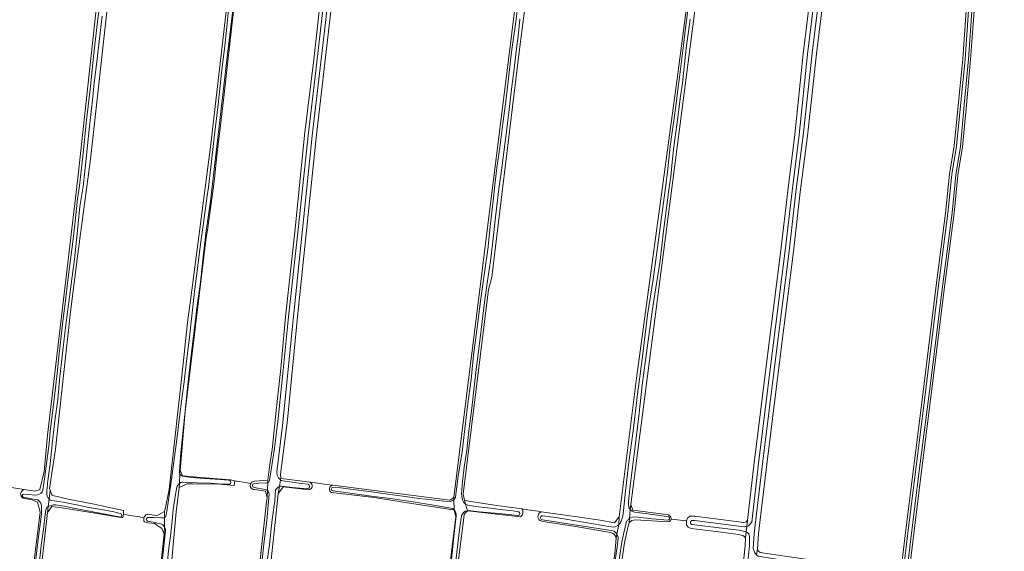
# Model space of a CAD drawing. Header units: metres. Extents: x 149984 to 156489, y 469398 to 478068.
# Tile 70 of 256: x 153156 to 153463, y 470682 to 470848. Entities that reach past the tile are written whole.
import ezdxf

# ---------------------------------------------------------------- set-up
doc = ezdxf.new("R2010")
doc.units = ezdxf.units.M
doc.header["$LTSCALE"] = 0.75
for name, color, linetype, lineweight in [('B-WE-GR-GRAS-GV', 252, 'Continuous', 13), ('B-WE-OG-TERREIN_OEVER-GV', 252, 'Continuous', 18), ('B-WE-OG-WATER-GV', 252, 'Continuous', 18), ('B-WE-OG-WATER_SLOOT-GV', 252, 'Continuous', 18)]:
    doc.layers.add(name, color=color, linetype=linetype, lineweight=lineweight)

msp = doc.modelspace()

# ---------------------------------------------------------------- linework, layer by layer
at = {"layer": 'B-WE-GR-GRAS-GV', "flags": 128}
for points in [[(153195.27, 470693.476), (153195.27, 470693.528), (153196.001, 470693.427), (153198.377, 470693.099), (153198.648, 470693.25), (153200.758, 470694.422), (153201.122, 470696.143), (153202.214, 470701.301), (153206.085, 470736.587), (153208.034, 470754.35), (153208.799, 470760.228), (153215.046, 470808.193), (153219.015, 470842.324), (153221.264, 470862.3), (153229.307, 470932.005), (153230.392, 470941.41), (153238.726, 471012.319), (153245.341, 471063.251), (153246.417, 471070.788), (153246.498, 471071.321), (153246.57, 471071.604)], [(153150.898, 470702.152), (153156.966, 470701.22), (153160.296, 470700.709), (153161.67, 470701.167), (153161.883, 470701.238), (153163.206, 470706.927), (153164.265, 470718.172), (153173.79, 470799.399), (153179.875, 470854.962), (153184.77, 470896.369), (153187.504, 470926.137), (153188.396, 470935.842), (153189.4, 470946.772), (153192.575, 470980.109), (153195.695, 471010.742), (153198.396, 471037.259)], [(153228.387, 470703.716), (153228.849, 470703.857), (153232.948, 470704.199), (153233.479, 470708.355), (153234.276, 470713.706), (153235.669, 470726.802), (153237.025, 470739.002), (153238.462, 470755.165), (153241.491, 470782.568), (153244.408, 470811.8), (153247.251, 470835.41), (153251.654, 470875.038), (153256.604, 470912.164), (153261.582, 470955.054), (153264.883, 470981.913), (153268.532, 471011.776), (153272.048, 471033.934)], [(153275.231, 471033.425), (153272.287, 471009.98), (153268.439, 470980.02), (153265.227, 470952.961), (153260.126, 470911.228), (153255.326, 470874.214), (153252.169, 470846.85), (153247.96, 470810.977), (153242.22, 470755.124), (153239.109, 470723.006), (153236.879, 470706.014), (153236.933, 470704.728), (153240.425, 470704.252), (153246.081, 470703.523), (153247.783, 470703.304), (153251.239, 470702.859), (153253.226, 470702.603), (153289.717, 470697.902), (153290.903, 470698.775), (153318.076, 470916.421), (153324.616, 470968.807), (153330.554, 471016.369)], [(153427.952, 471019.486), (153422.109, 470981.484), (153418.751, 470959.736), (153417.308, 470948.582), (153415.42, 470933.954), (153410.931, 470894.051), (153403.991, 470837.247), (153401.17, 470811.6), (153398.92, 470794.001), (153396.773, 470775.513), (153392.802, 470744.287), (153388.384, 470708.278), (153386.798, 470695.287), (153385.847, 470687.441), (153385.539, 470682.593), (153385.919, 470681.984), (153386.399, 470681.614)], [(153386.82, 471011.194), (153346.104, 470696.571), (153346.674, 470694.83), (153357.845, 470693.357), (153358.55, 470692.718), (153358.669, 470691.964), (153363.419, 470691.456), (153363.77, 470692.285), (153364.475, 470692.918), (153366.018, 470692.938), (153381.361, 470691), (153382.042, 470691.145), (153382.484, 470691.652), (153384.458, 470708.75), (153388.879, 470744.777), (153392.848, 470775.99), (153394.995, 470794.479), (153397.243, 470812.058), (153399.835, 470837.217), (153406.931, 470894.517)], [(153430.044, 470673.795), (153431.789, 470688.621), (153436.881, 470729.193), (153441.197, 470764.138), (153444.231, 470787.534), (153445.443, 470799.694), (153446.888, 470808.523), (153449.555, 470835.655), (153450.961, 470855.337), (153452.991, 470873.901), (153456.914, 470898.807), (153461.136, 470926.604), (153465.745, 470957.036)], [(153466.791, 470945.205), (153465.564, 470937.66), (153462.08, 470914.635), (153459.133, 470894.387), (153455.683, 470872.886), (153454.154, 470861.092), (153453.213, 470851.951), (153452.005, 470835.493), (153450.723, 470821.238), (153449.525, 470808.18), (153448.059, 470799.339), (153446.937, 470787.491), (153443.801, 470763.69), (153440.181, 470734.21), (153436.677, 470707.014), (153433.991, 470684.968), (153430.814, 470658.479), (153427.015, 470627.099), (153422.096, 470584.889), (153417.071, 470545.699), (153411.442, 470504.246), (153404.486, 470448.215), (153399.076, 470408.348), (153394.452, 470372.68)], [(153314.567, 470863.012), (153312.574, 470847.512), (153310.995, 470835.23), (153303.944, 470776.999), (153302.793, 470767.497), (153302.676, 470767.075), (153301.734, 470763.66), (153293.797, 470699.764), (153294.194, 470697.911), (153295.032, 470697.744), (153296.84, 470697.382), (153304.355, 470696.305), (153312.067, 470695.2), (153313.119, 470695.049), (153317.222, 470694.461), (153318.281, 470694.309), (153330.828, 470692.511), (153336.527, 470691.694), (153341.025, 470690.9), (153342.081, 470692.245), (153342.48, 470692.752), (153347.904, 470736.012), (153360.736, 470830.997), (153371.981, 470916.986)], [(153184.751, 470868.253), (153177.607, 470804.356), (153173.75, 470774.807), (153171.39, 470756.731), (153168.624, 470731.13), (153166.759, 470713.869), (153166.03, 470709.025), (153164.907, 470701.566), (153165.096, 470701.063), (153165.641, 470699.609), (153165.701, 470699.449), (153165.88, 470699.407), (153170.728, 470698.258), (153178.756, 470696.635), (153182.502, 470695.877), (153187.933, 470694.738), (153187.954, 470693.528), (153190.001, 470693.182), (153192.884, 470692.696), (153194.311, 470692.455)], [(153222.036, 470848.615), (153220.508, 470834.955), (153219.305, 470824.629), (153218.135, 470814.819), (153217.144, 470806.407), (153216.237, 470797.351), (153214.084, 470782.217), (153213.684, 470779.865), (153207.191, 470725.583), (153205.552, 470707.137), (153206.303, 470705.565), (153210.744, 470705.155), (153221.334, 470704.267), (153222.614, 470703.911), (153223.314, 470703.808), (153225.874, 470703.433), (153227.628, 470703.176)], [(153156.966, 470701.22), (153150.898, 470702.152), (153149.91, 470702.304)], [(153227.628, 470703.176), (153225.874, 470703.433), (153223.314, 470703.808), (153222.614, 470703.911), (153222.45, 470702.483), (153217.87, 470702.935), (153209.423, 470703.047), (153207.816, 470703.068), (153205.302, 470701.877), (153204.376, 470694.337), (153200.275, 470649.49), (153194.851, 470605.833), (153187.707, 470544.979), (153186.11, 470532.2), (153182.019, 470499.471), (153175.536, 470442.321), (153173.073, 470421.809), (153168.657, 470385.038)], [(153245.58, 470701.16), (153242.24, 470701.546), (153237.721, 470702.067), (153237.585, 470701.888), (153236.166, 470700.014), (153236.12, 470699.953), (153235.181, 470690.953), (153232.14, 470661.793), (153231.443, 470655.111), (153223.078, 470572.329), (153216.284, 470514.094), (153211.04, 470469.142), (153189.387, 470295), (153189.835, 470291.711), (153189.842, 470291.659), (153189.998, 470291.64), (153238.737, 470285.586)], [(153253.226, 470702.603), (153251.239, 470702.859), (153247.783, 470703.304), (153246.081, 470703.523)], [(153186.252, 470302.621), (153199.217, 470400.252), (153199.327, 470401.06), (153207.154, 470458.328), (153213.797, 470517.431), (153216.15, 470538.365), (153220.251, 470576.465), (153224.881, 470614.697), (153227.924, 470649.622), (153228.63, 470658.4), (153229.058, 470663.721), (153229.776, 470672.641), (153232.541, 470697.398), (153232.687, 470698.702), (153232.68, 470698.731), (153232.203, 470700.636), (153232.169, 470700.77), (153228.791, 470701.225)], [(153238.737, 470285.586), (153240.392, 470286.859), (153240.711, 470287.104), (153245.685, 470327.079), (153247.551, 470342.072), (153247.605, 470342.363), (153253.016, 470383.029), (153256.117, 470410.188), (153260.204, 470443.023), (153265.872, 470489.223), (153271.143, 470529.615), (153276.547, 470574.815), (153281.488, 470611.06), (153291.532, 470692.714), (153291.019, 470694.828), (153290.679, 470694.882), (153277.085, 470697.043), (153266.036, 470698.8), (153252.821, 470700.325)], [(153194.311, 470692.455), (153192.884, 470692.696), (153190.001, 470693.182), (153187.954, 470693.528), (153187.695, 470692.439), (153179.762, 470693.722), (153168.663, 470695.569), (153165.594, 470695.969), (153164.514, 470694.458), (153164.271, 470694.117), (153162.419, 470677.58), (153160.831, 470663.822), (153159.398, 470647.899), (153158.45, 470637.363), (153156.501, 470622.056), (153152.1, 470587.49), (153141.252, 470495.812), (153136.225, 470452.552), (153133.615, 470427.695), (153130.933, 470402.149), (153124.716, 470346.851)], [(153125.573, 470385.644), (153132.819, 470447.179), (153134.172, 470458.669), (153134.554, 470462.022), (153144.094, 470545.849), (153156.794, 470652.608), (153157.908, 470661.574), (153161.953, 470694.148), (153161.159, 470697.323), (153159.44, 470697.984), (153156.664, 470698.525)], [(153311.723, 470692.776), (153295.177, 470694.632), (153294.699, 470694.128), (153294.27, 470693.675), (153294.127, 470693.524), (153294.09, 470693.221), (153291.662, 470673.54), (153267.218, 470475.358), (153259.422, 470412.149), (153255.398, 470380.403)], [(153318.281, 470694.309), (153317.222, 470694.461), (153313.119, 470695.049), (153312.067, 470695.2)], [(153161.757, 470358.228), (153167.297, 470401.071), (153167.71, 470404.266), (153168.057, 470407.368), (153171.944, 470442.101), (153174.457, 470465.649), (153183.321, 470538.012), (153189.179, 470586.565), (153190.2, 470595.03), (153196.285, 470648.476), (153196.302, 470648.629), (153198.537, 470668.537), (153200.651, 470687.37), (153200.276, 470688.182), (153199.857, 470689.09), (153198.353, 470690.164), (153197.714, 470690.621), (153195.567, 470690.808), (153194.52, 470691.138), (153194.325, 470691.421)], [(153339.737, 470687.85), (153337.909, 470688.154), (153328.987, 470689.699), (153318.624, 470691.294), (153317.693, 470691.578)], [(153379.522, 470663.399), (153381.748, 470683.712), (153381.823, 470686.145), (153381.444, 470686.621), (153380.966, 470686.917), (153379.555, 470687.24), (153373.475, 470687.998), (153364.932, 470689.043), (153363.962, 470689.499), (153363.478, 470690.249), (153363.419, 470691.456), (153358.669, 470691.964), (153358.473, 470691.578), (153358.149, 470691.251), (153357.583, 470691.119), (153352.687, 470691.516), (153347.462, 470691.843), (153346.354, 470691.591), (153345.565, 470690.89), (153345.137, 470689.356), (153344.77, 470687.578), (153344.168, 470684.718), (153342.723, 470675.144)], [(153335.011, 470637.222), (153336.967, 470654.741), (153341.059, 470681.294), (153341.327, 470683.713), (153341.491, 470686.082)]]:
    msp.add_lwpolyline(points, dxfattribs=at)
at = {"layer": 'B-WE-GR-GRAS-GV'}
for points in [[(153228.791, 470701.225, -0.6221667), (153227.628, 470703.176)], [(153227.628, 470703.176, -0.1905712), (153228.387, 470703.716)], [(153246.081, 470703.523, -0.8054636), (153245.58, 470701.16)], [(153252.821, 470700.325, -0.7810783), (153253.226, 470702.603)], [(153156.664, 470698.525, -0.6969512), (153156.966, 470701.22)], [(153194.311, 470692.455, -0.2261999), (153195.27, 470693.476)], [(153312.067, 470695.2, -0.4601461), (153311.723, 470692.776)], [(153317.693, 470691.578, -0.603005), (153318.281, 470694.309)], [(153194.325, 470691.421, -0.1624722), (153194.311, 470692.455)], [(153341.491, 470686.082, 0.3640039), (153339.737, 470687.85)]]:
    msp.add_lwpolyline(points, format="xyb", dxfattribs=at)
at = {"layer": 'B-WE-OG-TERREIN_OEVER-GV', "flags": 128}
for points in [[(153246.57, 471071.604), (153246.498, 471071.321), (153246.417, 471070.788), (153245.341, 471063.251), (153238.726, 471012.319), (153230.392, 470941.41), (153229.307, 470932.005), (153221.264, 470862.3), (153219.015, 470842.324), (153215.046, 470808.193), (153208.799, 470760.228), (153208.034, 470754.35), (153206.085, 470736.587), (153202.214, 470701.301), (153201.122, 470696.143), (153200.758, 470694.422), (153200.729, 470692.487)], [(153232.948, 470704.199), (153232.909, 470703.406), (153233.279, 470703.643), (153233.458, 470704.107), (153235.041, 470714.079), (153236.105, 470723.374), (153237.748, 470738.449), (153239.324, 470755.141), (153242.219, 470780.47), (153245.479, 470811.763), (153247.938, 470831.886), (153252.873, 470875.449), (153257.569, 470911.885), (153262.542, 470954.854), (153265.875, 470981.955), (153269.431, 471011.669), (153272.797, 471033.741), (153274.563, 471047.195), (153276.962, 471065.374)], [(153335.387, 471058.434), (153333.056, 471040.326), (153330.554, 471016.369), (153324.616, 470968.807), (153318.076, 470916.421), (153290.903, 470698.775), (153290.921, 470698.173)], [(153294.57, 470696.656), (153294.194, 470697.911), (153293.797, 470699.764), (153301.734, 470763.66), (153302.676, 470767.075), (153302.793, 470767.497), (153303.944, 470776.999), (153310.995, 470835.23), (153312.574, 470847.512), (153314.567, 470863.012), (153315.4, 470869.621), (153323.355, 470932.77), (153325.15, 470947.017), (153334.85, 471025.007), (153335.605, 471031.084), (153338.115, 471051.262), (153339.131, 471057.838)], [(153345.871, 470695.054), (153346.104, 470696.571), (153386.82, 471011.194), (153386.862, 471011.516), (153391.347, 471046.17), (153391.962, 471050.918), (153390.716, 471051.206), (153390.5, 471051.256), (153389.312, 471051.531), (153388.782, 471048.352), (153385.337, 471021.552), (153384.02, 471011.31), (153381.506, 470991.731), (153374.892, 470938.153), (153371.981, 470916.986), (153360.736, 470830.997), (153347.904, 470736.012), (153342.48, 470692.752), (153342.34, 470690.303)], [(153165.096, 470701.063), (153164.907, 470701.566), (153166.03, 470709.025), (153166.759, 470713.869), (153168.624, 470731.13), (153171.39, 470756.731), (153173.75, 470774.807), (153177.607, 470804.356), (153184.751, 470868.253), (153185.179, 470872.15), (153189.381, 470910.454), (153193.615, 470957.55), (153196.191, 470981.004), (153197.451, 470992.475), (153203.14, 471047.376)], [(153382.484, 470691.652), (153382.262, 470689.803), (153382.768, 470689.911), (153383.785, 470691.077), (153385.808, 470708.589), (153390.227, 470744.609), (153394.197, 470775.826), (153396.344, 470794.315), (153398.593, 470811.902), (153401.185, 470837.064), (153408.279, 470894.353), (153413.042, 470934.21), (153414.734, 470948.906), (153416.181, 470960.1), (153419.544, 470981.878), (153425.246, 471019.869), (153428.88, 471042.568)], [(153430.037, 471042.445), (153426.609, 471019.691), (153420.767, 470981.69), (153417.406, 470959.927), (153415.961, 470948.756), (153414.071, 470934.117), (153409.581, 470894.209), (153402.641, 470837.404), (153399.821, 470811.76), (153397.571, 470794.165), (153395.425, 470775.677), (153391.454, 470744.455), (153387.035, 470708.443), (153385.449, 470695.452), (153384.493, 470687.562), (153384.22, 470682.812), (153384.731, 470681.515)], [(153198.396, 471037.259), (153195.695, 471010.742), (153192.575, 470980.109), (153189.4, 470946.772), (153188.396, 470935.842), (153187.504, 470926.137), (153184.77, 470896.369), (153179.875, 470854.962), (153173.79, 470799.399), (153164.265, 470718.172), (153163.206, 470706.927), (153161.883, 470701.238), (153161.67, 470701.167), (153160.296, 470700.709), (153156.966, 470701.22)], [(153272.048, 471033.934), (153268.532, 471011.776), (153264.883, 470981.913), (153261.582, 470955.054), (153256.604, 470912.164), (153251.654, 470875.038), (153247.251, 470835.41), (153244.408, 470811.8), (153241.491, 470782.568), (153238.462, 470755.165), (153237.025, 470739.002), (153235.669, 470726.802), (153234.276, 470713.706), (153233.479, 470708.355), (153232.948, 470704.199)], [(153205.509, 470706.232), (153205.552, 470707.137), (153207.191, 470725.583), (153213.684, 470779.865), (153214.084, 470782.217), (153216.237, 470797.351), (153217.144, 470806.407), (153218.135, 470814.819), (153219.305, 470824.629), (153220.508, 470834.955), (153222.036, 470848.615), (153223.353, 470859.213), (153224.509, 470869.36), (153225.839, 470880.92), (153226.874, 470889.965), (153228.383, 470902.105), (153229.883, 470914.714), (153231.658, 470931.026), (153232.161, 470937.197), (153236.433, 470972.302), (153240.532, 471005.46), (153242.24, 471020.799)], [(153423.903, 471020.077), (153418.201, 470982.083), (153414.836, 470960.291), (153413.385, 470949.071), (153411.693, 470934.368), (153406.931, 470894.517), (153399.835, 470837.217), (153397.243, 470812.058), (153394.995, 470794.479), (153392.848, 470775.99), (153388.879, 470744.777), (153384.458, 470708.75), (153382.484, 470691.652)], [(153385.313, 470680.888), (153385.539, 470682.593), (153385.847, 470687.441), (153386.798, 470695.287), (153388.384, 470708.278), (153392.802, 470744.287), (153396.773, 470775.513), (153398.92, 470794.001), (153401.17, 470811.6), (153403.991, 470837.247), (153410.931, 470894.051), (153415.42, 470933.954), (153417.308, 470948.582), (153418.751, 470959.736), (153422.109, 470981.484), (153427.952, 471019.486)], [(153465.745, 470957.036), (153461.136, 470926.604), (153456.914, 470898.807), (153452.991, 470873.901), (153450.961, 470855.337), (153449.555, 470835.655), (153446.888, 470808.523), (153445.443, 470799.694), (153444.231, 470787.534), (153441.197, 470764.138), (153436.881, 470729.193), (153431.789, 470688.621), (153430.044, 470673.795), (153427.975, 470656.215), (153420.848, 470598.736), (153413.854, 470542.976), (153410.682, 470518.533), (153407.511, 470494.664), (153403.859, 470466.542), (153399.346, 470431.162), (153394.108, 470392.517)], [(153394.833, 470392.418), (153400.071, 470431.067), (153404.584, 470466.449), (153408.236, 470494.569), (153411.408, 470518.438), (153414.58, 470542.883), (153421.574, 470598.646), (153428.701, 470656.127), (153432.515, 470688.532), (153437.607, 470729.103), (153441.923, 470764.046), (153444.958, 470787.451), (153446.169, 470799.598), (153447.614, 470808.428), (153450.284, 470835.593), (153451.69, 470855.272), (153453.716, 470873.805), (153457.637, 470898.695), (153461.859, 470926.494), (153466.469, 470956.93)], [(153394.452, 470372.68), (153399.076, 470408.348), (153404.486, 470448.215), (153411.442, 470504.246), (153417.071, 470545.699), (153422.096, 470584.889), (153427.015, 470627.099), (153430.814, 470658.479), (153433.991, 470684.968), (153436.677, 470707.014), (153440.181, 470734.21), (153443.801, 470763.69), (153446.937, 470787.491), (153448.059, 470799.339), (153449.525, 470808.18), (153450.723, 470821.238), (153452.005, 470835.493), (153453.213, 470851.951), (153454.154, 470861.092), (153455.683, 470872.886), (153459.133, 470894.387), (153462.08, 470914.635), (153465.564, 470937.66), (153466.791, 470945.205)], [(153464.932, 470938.656), (153461.394, 470914.736), (153458.448, 470894.492), (153454.997, 470872.986), (153453.465, 470861.172), (153452.522, 470852.012), (153451.314, 470835.549), (153450.032, 470821.3), (153448.837, 470808.268), (153447.37, 470799.429), (153446.247, 470787.569), (153443.113, 470763.777), (153439.493, 470734.297), (153435.989, 470707.1), (153433.302, 470685.052), (153430.125, 470658.562), (153426.326, 470627.181), (153421.408, 470584.974), (153416.384, 470545.79), (153410.754, 470504.335), (153403.798, 470448.304), (153398.389, 470408.44), (153393.764, 470372.77)], [(153225.296, 470878.144), (153220.377, 470837.083), (153215.022, 470791.206), (153213.707, 470781.946), (153212.851, 470774.771), (153211.943, 470766.009), (153210.869, 470758.627), (153209.995, 470750.794), (153208.939, 470742.272), (153208.05, 470734.821), (153207.405, 470727.763), (153206.622, 470720.748), (153205.825, 470712.837), (153205.423, 470706.989)], [(153254.035, 470874.659), (153250.858, 470847.001), (153246.79, 470811.661), (153240.907, 470755.258), (153237.497, 470721.185), (153235.694, 470706.813), (153235.804, 470705.759), (153236.275, 470704.861), (153236.863, 470704.298), (153236.933, 470704.728), (153236.879, 470706.014), (153239.109, 470723.006), (153242.22, 470755.124), (153247.96, 470810.977), (153252.169, 470846.85), (153255.326, 470874.214)], [(153162.547, 470700.385), (153162.632, 470700.613), (153162.898, 470701.749), (153163.273, 470704.612), (153164.055, 470710.096), (153164.759, 470715.657), (153165.11, 470719.447), (153165.648, 470724.317), (153166.373, 470730.256), (153167.217, 470737.553), (153167.778, 470742.619), (153168.298, 470747.207), (153169.063, 470753.738), (153169.838, 470760.152), (153170.451, 470765.651), (153171.272, 470772.155), (153171.999, 470777.74), (153172.734, 470784.001), (153173.627, 470791.93), (153174.226, 470796.025), (153175.221, 470805.259), (153176.437, 470816.497), (153177.61, 470827.015), (153178.524, 470835.408), (153179.771, 470846.407), (153181.041, 470857.022)], [(153291.151, 470698.374), (153291.436, 470698.857), (153291.617, 470700.52), (153292.299, 470705.393), (153293.511, 470713.028), (153294.381, 470720.196), (153295.197, 470727.31), (153296.3, 470735.582), (153297.085, 470743.173), (153298.068, 470750.948), (153299.274, 470760.052), (153300.377, 470768.242), (153301.496, 470776.115), (153302.273, 470783.365), (153303.216, 470791.389), (153303.59, 470795.291), (153304.312, 470801.755), (153305.22, 470807.988), (153306.172, 470815.519), (153307.181, 470823.128), (153308.086, 470830.507), (153309.026, 470838.584), (153310.192, 470847.218), (153311.309, 470855.942)], [(153201.171, 470692.91), (153201.444, 470694.528), (153202.213, 470699.365), (153202.942, 470704.463), (153204.514, 470716.831), (153205.274, 470722.97), (153206.021, 470728.871), (153206.796, 470734.903), (153207.607, 470741.333), (153208.379, 470747.902), (153209.278, 470755.434), (153210.106, 470763.056), (153210.992, 470770.238), (153211.909, 470777.808), (153212.822, 470784.387), (153214.015, 470792.949), (153214.401, 470795.624), (153215.155, 470801.894), (153216.208, 470811.106), (153217.413, 470821.385), (153218.524, 470831.326), (153219.636, 470840.578), (153220.798, 470852.01)], [(153343.039, 470691.331), (153343.45, 470692.516), (153343.675, 470693.639), (153344.405, 470700.692), (153345.376, 470708.946), (153346.85, 470719.554), (153348.149, 470730.968), (153349.694, 470742.803), (153351.317, 470755.718), (153353.082, 470766.785), (153354.628, 470778.353), (153356.687, 470793.982), (153357.189, 470797.779), (153357.53, 470800.392), (153357.941, 470804.319), (153358.379, 470808.319), (153358.965, 470812.747), (153359.587, 470817.126), (153360.302, 470822.396), (153360.781, 470826.054), (153361.3, 470829.982), (153361.951, 470835.73), (153362.567, 470840.766), (153363.121, 470845.203), (153363.894, 470850.761)], [(153181.266, 470848.918), (153180.628, 470843.751), (153180.012, 470838.391), (153179.526, 470833.846), (153178.798, 470828.188), (153178.246, 470822.734), (153177.352, 470814.626), (153176.619, 470807.536), (153176.309, 470804.59), (153175.912, 470800.608), (153175.322, 470795.847), (153174.373, 470789.529), (153173.818, 470784.181), (153173.263, 470779.021), (153172.665, 470773.093), (153171.909, 470767.684), (153171.116, 470761.402), (153170.304, 470755.019), (153169.549, 470749.171), (153168.767, 470742.813), (153168.086, 470736.506), (153167.449, 470729.311), (153166.562, 470722.686), (153165.815, 470716.373), (153165.052, 470709.223), (153164.213, 470703.198), (153164.089, 470701.522), (153164.026, 470701.108), (153163.998, 470700.334), (153164.054, 470699.748), (153164.163, 470699.227), (153164.385, 470698.77), (153164.636, 470698.391), (153164.761, 470698.245), (153165.096, 470701.063)], [(153311.519, 470848.05), (153311.054, 470843.659), (153310.304, 470838.059), (153309.707, 470832.519), (153308.918, 470826.204), (153308.201, 470819.848), (153307.456, 470813.834), (153306.543, 470806.542), (153305.721, 470800.758), (153304.953, 470795.068), (153303.867, 470786.26), (153303.1, 470778.625), (153302.312, 470772.602), (153301.391, 470766.381), (153300.543, 470760.436), (153299.724, 470753.725), (153299.022, 470747.638), (153297.995, 470739.486), (153297.225, 470733.275), (153296.525, 470726.685), (153295.635, 470719.6), (153294.916, 470713.487), (153294.172, 470708.234), (153293.613, 470703.636), (153293.326, 470699.873), (153293.385, 470699.116), (153293.596, 470698.15)], [(153364.605, 470848.053), (153363.925, 470843.481), (153363.469, 470839.792), (153363.008, 470836.085), (153362.574, 470832.103), (153362.15, 470828.085), (153361.452, 470823.31), (153360.814, 470818.211), (153360.219, 470813.535), (153359.523, 470808.152), (153359.005, 470803.418), (153358.523, 470798.959), (153357.973, 470794.724), (153356.322, 470781.855), (153355.207, 470772.668), (153352.921, 470758.256), (153351.143, 470745.44), (153349.628, 470733.859), (153348.553, 470724.126), (153347.122, 470712.283), (153345.984, 470703.201), (153345.337, 470697.53), (153345.321, 470696.987), (153345.373, 470696.386)], [(153205.36, 470703.095), (153205.302, 470701.877), (153207.816, 470703.068), (153209.423, 470703.047), (153217.87, 470702.935), (153222.45, 470702.483), (153222.614, 470703.911), (153221.334, 470704.267), (153210.744, 470705.155), (153206.303, 470705.565), (153205.552, 470707.137), (153205.509, 470706.232)], [(153206.343, 470705.389), (153209.031, 470705.054), (153213.324, 470704.67), (153218.063, 470704.401), (153220.639, 470704.164), (153221.069, 470704.123)], [(153160.394, 470323.379), (153159.938, 470316.309), (153159.674, 470309.101), (153159.382, 470305.267), (153159.304, 470301.314), (153159.136, 470297.618), (153159.148, 470296.69), (153160.058, 470296.668), (153160.323, 470306.722), (153163.101, 470338.075), (153168.657, 470385.038), (153173.073, 470421.809), (153175.536, 470442.321), (153182.019, 470499.471), (153186.11, 470532.2), (153187.707, 470544.979), (153194.851, 470605.833), (153200.275, 470649.49), (153204.376, 470694.337), (153205.302, 470701.877), (153205.36, 470703.095)], [(153191.478, 470323.631), (153190.547, 470315.348), (153189.546, 470305.685), (153188.5, 470298.733), (153188.117, 470295.174), (153188.108, 470293.436), (153188.234, 470292.564), (153188.502, 470291.882), (153189.842, 470291.659), (153189.835, 470291.711), (153189.387, 470295), (153211.04, 470469.142), (153216.284, 470514.094), (153223.078, 470572.329), (153231.443, 470655.111), (153232.14, 470661.793), (153235.181, 470690.953), (153236.12, 470699.953), (153236.166, 470700.014), (153236.515, 470702.161)], [(153204.575, 470701.946), (153204.16, 470699.7), (153203.417, 470694.976), (153203.107, 470691.475), (153202.717, 470687.659), (153201.935, 470682.2), (153201.46, 470676.398)], [(153220.933, 470702.918), (153218.74, 470702.912), (153215.171, 470703.205), (153210.763, 470703.368), (153206.347, 470703.575)], [(153232.909, 470703.406), (153232.948, 470704.199), (153228.849, 470703.857), (153228.387, 470703.716)], [(153228.646, 470703.114), (153230.033, 470703.204), (153232.659, 470703.362)], [(153232.127, 470701.252), (153228.647, 470701.903)], [(153236.515, 470702.161), (153236.166, 470700.014), (153237.585, 470701.888), (153237.721, 470702.067), (153242.24, 470701.546), (153245.58, 470701.16)], [(153246.081, 470703.523), (153240.425, 470704.252), (153236.933, 470704.728), (153236.863, 470704.298)], [(153245.152, 470701.513), (153240.67, 470701.873), (153237.191, 470702.309)], [(153237.618, 470703.962), (153243.475, 470703.144), (153245.394, 470702.893)], [(153253.207, 470701.881), (153255.541, 470701.761), (153259.533, 470701.226), (153265.261, 470700.573), (153270.329, 470699.781), (153274.973, 470699.206), (153280.148, 470698.501), (153285.998, 470697.786), (153289.533, 470697.394)], [(153290.921, 470698.173), (153290.903, 470698.775), (153289.717, 470697.902), (153253.226, 470702.603)], [(153160.451, 470698.185), (153158.238, 470698.598), (153156.667, 470698.889)], [(153156.819, 470699.795), (153158.193, 470699.685), (153160.573, 470699.484)], [(153186.919, 470692.67), (153186.582, 470692.725), (153179.992, 470693.936), (153173.991, 470695.151), (153169.454, 470696.017), (153167.351, 470696.387), (153166.808, 470696.431), (153166.157, 470696.426), (153165.829, 470696.393), (153165.171, 470696.202), (153164.598, 470696.012), (153164.49, 470695.958), (153164.271, 470694.117), (153164.514, 470694.458), (153165.594, 470695.969), (153168.663, 470695.569), (153179.762, 470693.722), (153187.695, 470692.439), (153187.954, 470693.528), (153187.933, 470694.738), (153182.502, 470695.877), (153178.756, 470696.635), (153170.728, 470698.258), (153165.88, 470699.407), (153165.701, 470699.449), (153165.641, 470699.609), (153165.096, 470701.063), (153164.761, 470698.245), (153164.886, 470698.101), (153165.117, 470697.928), (153165.516, 470697.83), (153166.273, 470697.717), (153169.097, 470697.263), (153173.246, 470696.46), (153177.265, 470695.592), (153181.548, 470694.939), (153184.907, 470694.24), (153186.914, 470693.783)], [(153232.788, 470700.94), (153232.68, 470698.731), (153232.687, 470698.702), (153232.541, 470697.398), (153229.776, 470672.641), (153229.058, 470663.721), (153228.63, 470658.4), (153227.924, 470649.622), (153224.881, 470614.697), (153220.251, 470576.465), (153216.15, 470538.365), (153213.797, 470517.431), (153207.154, 470458.328), (153199.327, 470401.06), (153199.217, 470400.252), (153186.252, 470302.621), (153185.81, 470297.46), (153185.458, 470293.36), (153185.271, 470293.338), (153182.019, 470292.964), (153185.9, 470292.317)], [(153228.791, 470701.225), (153232.169, 470700.77), (153232.203, 470700.636), (153232.68, 470698.731), (153232.788, 470700.94)], [(153231.104, 470678.522), (153231.816, 470685.128), (153232.603, 470691.473), (153233.186, 470697.556), (153233.352, 470699.949)], [(153235.366, 470701.037), (153235.069, 470697.756), (153234.257, 470691.859), (153233.402, 470684.096), (153232.334, 470675.937)], [(153252.821, 470700.325), (153266.036, 470698.8), (153277.085, 470697.043), (153290.679, 470694.882), (153291.019, 470694.828), (153291.017, 470694.895)], [(153290.622, 470695.29), (153288.798, 470695.612), (153284.532, 470696.394), (153278.287, 470697.394), (153271.93, 470698.321), (153265.993, 470699.085), (153260.643, 470699.754), (153256.388, 470700.424), (153253.168, 470700.827)], [(153156.664, 470698.525), (153159.44, 470697.984), (153161.159, 470697.323), (153161.953, 470694.148), (153157.908, 470661.574), (153156.794, 470652.608), (153144.094, 470545.849), (153134.554, 470462.022), (153134.172, 470458.669), (153132.819, 470447.179), (153125.573, 470385.644), (153121.189, 470342.76), (153117.106, 470302.829), (153116.858, 470302.656), (153115.783, 470301.903), (153117.699, 470301.675)], [(153160.148, 470675.988), (153160.885, 470682.211), (153161.58, 470687.294), (153162.191, 470691.873), (153162.391, 470693.672), (153162.408, 470695.497), (153162.401, 470696.216)], [(153162.419, 470677.58), (153164.271, 470694.117), (153164.49, 470695.958), (153164.156, 470695.794), (153164.058, 470695.701), (153163.941, 470695.56), (153163.891, 470695.467), (153163.839, 470695.259), (153163.768, 470694.864), (153163.525, 470693.465), (153163.001, 470688.931), (153162.307, 470683.79), (153161.703, 470678.869)], [(153294.194, 470697.911), (153294.57, 470696.656), (153295.239, 470696.339), (153297.79, 470695.956), (153302.319, 470695.449), (153306.29, 470694.892), (153309.455, 470694.581), (153310.975, 470694.321)], [(153312.067, 470695.2), (153304.355, 470696.305), (153296.84, 470697.382), (153295.032, 470697.744), (153294.194, 470697.911)], [(153357.613, 470691.727), (153352.743, 470692.122), (153347.305, 470692.68), (153346.619, 470692.582), (153346.115, 470692.41), (153345.694, 470692.189), (153345.565, 470690.89), (153346.354, 470691.591), (153347.462, 470691.843), (153352.687, 470691.516), (153357.583, 470691.119), (153358.149, 470691.251), (153358.473, 470691.578), (153358.669, 470691.964), (153358.55, 470692.718), (153357.845, 470693.357), (153346.674, 470694.83), (153346.104, 470696.571)], [(153346.104, 470696.571), (153345.871, 470695.054)], [(153200.729, 470692.487), (153200.758, 470694.422), (153198.648, 470693.25), (153198.377, 470693.099), (153196.001, 470693.427), (153195.27, 470693.528), (153195.27, 470693.476)], [(153243.424, 470284.901), (153244.782, 470284.702), (153244.419, 470285.556), (153243.929, 470286.706), (153243.615, 470287.444), (153255.398, 470380.403), (153259.422, 470412.149), (153267.218, 470475.358), (153291.662, 470673.54), (153294.09, 470693.221), (153294.127, 470693.524), (153294.27, 470693.675), (153294.699, 470694.128), (153295.177, 470694.632), (153295.172, 470694.649)], [(153291.017, 470694.895), (153291.019, 470694.828), (153291.532, 470692.714), (153281.488, 470611.06), (153276.547, 470574.815), (153271.143, 470529.615), (153265.872, 470489.223), (153260.204, 470443.023), (153256.117, 470410.188), (153253.016, 470383.029), (153247.605, 470342.363)], [(153249.821, 470354.22), (153261.21, 470446.391), (153271.536, 470528.844), (153274.804, 470556.719), (153279.022, 470591.011), (153280.263, 470598.965), (153281.233, 470606.629), (153281.702, 470610.261), (153282.332, 470615.688), (153282.903, 470621.343), (153283.622, 470627.523), (153284.531, 470634.458), (153285.479, 470641.607), (153286.29, 470648.755), (153286.971, 470654.848), (153287.437, 470658.009), (153288.224, 470664.058), (153288.985, 470669.67), (153289.738, 470675.798), (153290.484, 470682.391), (153291.033, 470687.497), (153291.688, 470692.919)], [(153293.268, 470693.161), (153293.151, 470692.309), (153292.696, 470688.683), (153292.051, 470683.358), (153291.452, 470678.101)], [(153310.817, 470693.172), (153304.903, 470693.759), (153298.843, 470694.28), (153295.346, 470694.667), (153295.172, 470694.649), (153295.177, 470694.632), (153311.723, 470692.776)], [(153342.34, 470690.303), (153342.48, 470692.752), (153342.081, 470692.245), (153341.025, 470690.9), (153336.527, 470691.694), (153330.828, 470692.511), (153318.281, 470694.309)], [(153318.677, 470693.064), (153322.683, 470692.505), (153331.963, 470690.973), (153339.112, 470689.723), (153340.81, 470689.515)], [(153347.277, 470694.207), (153351.375, 470693.626), (153357.959, 470692.738)], [(153194.325, 470691.421), (153194.52, 470691.138), (153195.567, 470690.808), (153197.714, 470690.621), (153198.353, 470690.164), (153199.857, 470689.09), (153200.276, 470688.182), (153200.651, 470687.37), (153200.686, 470689.652)], [(153199.471, 470690.516), (153197.131, 470691.055), (153195.464, 470691.342)], [(153195.572, 470692.55), (153197.394, 470692.487), (153199.558, 470692.413)], [(153200.686, 470689.652), (153200.651, 470687.37)], [(153317.693, 470691.578), (153318.624, 470691.294), (153328.987, 470689.699), (153337.909, 470688.154), (153339.737, 470687.85)], [(153341.491, 470686.082), (153341.748, 470687.361), (153341.526, 470687.672), (153341.258, 470687.953), (153340.951, 470688.195), (153340.615, 470688.391), (153318.567, 470691.791), (153318.326, 470691.886)], [(153344.777, 470691.337), (153344.305, 470689.552), (153343.934, 470687.752), (153343.327, 470684.87), (153341.878, 470675.27)], [(153342.723, 470675.144), (153344.168, 470684.718), (153344.77, 470687.578), (153345.137, 470689.356), (153345.565, 470690.89), (153345.694, 470692.189), (153345.4, 470691.983)], [(153200.651, 470687.37), (153198.537, 470668.537), (153196.302, 470648.629), (153196.285, 470648.476), (153190.2, 470595.03), (153189.179, 470586.565), (153183.321, 470538.012), (153174.457, 470465.649), (153171.944, 470442.101), (153168.057, 470407.368), (153167.71, 470404.266), (153167.297, 470401.071), (153161.757, 470358.228)], [(153200.087, 470679.657), (153200.759, 470685.478), (153201.015, 470688.41)], [(153340.045, 470671.418), (153341.818, 470683.368), (153342.13, 470686.033), (153342.111, 470686.318), (153341.986, 470686.858), (153341.748, 470687.361), (153341.491, 470686.082)], [(153345.417, 470391.958), (153349.2, 470418.91), (153354.262, 470457.057), (153359.273, 470494.429), (153363.422, 470526.7), (153372.945, 470598.411), (153377.955, 470640.117), (153380.872, 470663.24), (153383.107, 470683.637), (153383.113, 470686.533), (153382.877, 470687.378), (153382.048, 470688.016), (153381.823, 470686.145), (153381.748, 470683.712), (153379.522, 470663.399), (153376.607, 470640.283), (153371.597, 470598.581), (153362.075, 470526.876), (153357.926, 470494.606), (153352.916, 470457.236), (153347.854, 470419.094), (153344.07, 470392.14)], [(153341.491, 470686.082), (153341.327, 470683.713), (153341.059, 470681.294), (153336.967, 470654.741), (153335.011, 470637.222), (153329.42, 470594.746), (153323.223, 470547.661), (153318.392, 470510.957), (153306.173, 470413.934), (153303.018, 470393.21), (153300.735, 470375.208), (153298.765, 470358.155), (153296.371, 470339.014), (153294.197, 470322.516), (153292.669, 470307.192), (153289.403, 470281.378), (153288.637, 470280.885), (153286.953, 470279.803), (153289.391, 470279.754)], [(153384.998, 470678.507), (153384.777, 470676.837), (153385.275, 470677.244), (153385.947, 470677.373), (153387.162, 470677.366), (153407.679, 470674.582), (153422.245, 470672.568), (153423.496, 470672.67), (153424.293, 470673.421), (153424.637, 470674.336), (153424.543, 470675.313), (153423.848, 470676.025), (153422.743, 470676.498), (153407.218, 470678.606), (153394.849, 470680.356), (153386.399, 470681.614), (153385.919, 470681.984), (153385.539, 470682.593), (153385.313, 470680.888), (153385.745, 470680.424), (153394.65, 470679.012), (153407.032, 470677.26), (153422.594, 470675.147)]]:
    msp.add_lwpolyline(points, dxfattribs=at)
at = {"layer": 'B-WE-OG-TERREIN_OEVER-GV'}
for points in [[(153205.423, 470706.989, 0.1297357), (153205.509, 470706.232)], [(153205.509, 470706.232, 0.2080911), (153206.343, 470705.389)], [(153205.36, 470703.095, 0.1468974), (153204.575, 470701.946)], [(153206.347, 470703.575, 0.1152826), (153205.36, 470703.095)], [(153221.069, 470704.123, -0.6457539), (153220.933, 470702.918)], [(153227.628, 470703.176, 0.6221667), (153228.791, 470701.225)], [(153228.387, 470703.716, 0.1905712), (153227.628, 470703.176)], [(153228.647, 470701.903, -0.7869617), (153228.646, 470703.114)], [(153232.659, 470703.362, 0.0634434), (153232.909, 470703.406)], [(153236.515, 470702.161, 0.1993265), (153235.366, 470701.037)], [(153237.191, 470702.309, 0.0827598), (153236.515, 470702.161)], [(153236.863, 470704.298, 0.0830562), (153237.618, 470703.962)], [(153245.394, 470702.893, -0.9929706), (153245.152, 470701.513)], [(153245.58, 470701.16, 0.8054636), (153246.081, 470703.523)], [(153253.226, 470702.603, 0.7810783), (153252.821, 470700.325)], [(153253.168, 470700.827, -0.9782448), (153253.207, 470701.881)], [(153156.966, 470701.22, 0.6969512), (153156.664, 470698.525)], [(153156.667, 470698.889, -0.8815463), (153156.819, 470699.795)], [(153160.573, 470699.484, 0.1732698), (153162.547, 470700.385)], [(153232.788, 470700.94, 0.1182525), (153232.127, 470701.252)], [(153233.352, 470699.949, 0.1903674), (153232.788, 470700.94)], [(153162.401, 470696.216, 0.3707532), (153160.451, 470698.185)], [(153289.533, 470697.394, 0.0859739), (153290.921, 470698.173)], [(153290.921, 470698.173, 0.0153935), (153291.151, 470698.374)], [(153293.596, 470698.15, 0.1984399), (153294.57, 470696.656)], [(153345.373, 470696.386, 0.1558832), (153345.871, 470695.054)], [(153186.914, 470693.783, -0.8831885), (153186.919, 470692.67)], [(153195.27, 470693.476, 0.2261999), (153194.311, 470692.455)], [(153200.729, 470692.487, 0.2183298), (153201.171, 470692.91)], [(153291.017, 470694.895, 0.0481025), (153290.622, 470695.29)], [(153291.688, 470692.919, 0.1829102), (153291.017, 470694.895)], [(153295.172, 470694.649, 0.2660404), (153293.268, 470693.161)], [(153310.975, 470694.321, -0.9997427), (153310.817, 470693.172)], [(153311.723, 470692.776, 0.4601461), (153312.067, 470695.2)], [(153318.281, 470694.309, 0.603005), (153317.693, 470691.578)], [(153318.326, 470691.886, -0.9258961), (153318.677, 470693.064)], [(153345.871, 470695.054, 0.1817014), (153347.277, 470694.207)], [(153357.959, 470692.738, -0.7182637), (153357.613, 470691.727)], [(153194.311, 470692.455, 0.1624722), (153194.325, 470691.421)], [(153195.464, 470691.342, -0.749641), (153195.572, 470692.55)], [(153200.686, 470689.652, 0.1890845), (153199.471, 470690.516)], [(153199.558, 470692.413, 0.0502665), (153200.555, 470692.449)], [(153200.555, 470692.449, 0.0596528), (153200.729, 470692.487)], [(153201.015, 470688.41, 0.1611902), (153200.686, 470689.652)], [(153340.81, 470689.515, 0.146073), (153342.34, 470690.303)], [(153342.34, 470690.303, 0.1042235), (153343.039, 470691.331)], [(153345.4, 470691.983, 0.0686962), (153344.777, 470691.337)], [(153339.737, 470687.85, -0.3640039), (153341.491, 470686.082)]]:
    msp.add_lwpolyline(points, format="xyb", dxfattribs=at)
at = {"layer": 'B-WE-OG-TERREIN_OEVER-GV', "flags": 128}
msp.add_lwpolyline([(153382.048, 470688.016), (153379.811, 470688.577), (153373.634, 470689.347), (153365.143, 470690.29), (153364.71, 470690.605), (153364.73, 470691.135), (153365.103, 470691.568), (153365.941, 470691.578), (153381.419, 470689.623), (153382.262, 470689.803), (153382.484, 470691.652), (153382.042, 470691.145), (153381.361, 470691), (153366.018, 470692.938), (153364.475, 470692.918), (153363.77, 470692.285), (153363.419, 470691.456), (153363.478, 470690.249), (153363.962, 470689.499), (153364.932, 470689.043), (153373.475, 470687.998), (153379.555, 470687.24), (153380.966, 470686.917), (153381.444, 470686.621), (153381.823, 470686.145)], close=True, dxfattribs=at)
at = {"layer": 'B-WE-OG-WATER-GV', "flags": 128}
for points in [[(153236.863, 470704.298), (153236.515, 470702.161)], [(153237.191, 470702.309), (153240.67, 470701.873), (153245.152, 470701.513)], [(153245.394, 470702.893), (153243.475, 470703.144), (153237.618, 470703.962)], [(153294.57, 470696.656), (153295.172, 470694.649), (153295.346, 470694.667), (153298.843, 470694.28), (153304.903, 470693.759), (153310.817, 470693.172)], [(153310.975, 470694.321), (153309.455, 470694.581), (153306.29, 470694.892), (153302.319, 470695.449), (153297.79, 470695.956), (153295.239, 470696.339), (153294.57, 470696.656)]]:
    msp.add_lwpolyline(points, dxfattribs=at)
at = {"layer": 'B-WE-OG-WATER-GV'}
for points in [[(153236.515, 470702.161, -0.0827598), (153237.191, 470702.309)], [(153237.618, 470703.962, -0.0830562), (153236.863, 470704.298)], [(153245.152, 470701.513, 0.9929706), (153245.394, 470702.893)], [(153310.817, 470693.172, 0.9997427), (153310.975, 470694.321)]]:
    msp.add_lwpolyline(points, format="xyb", dxfattribs=at)
at = {"layer": 'B-WE-OG-WATER_SLOOT-GV', "flags": 128}
for points in [[(153276.962, 471065.374), (153274.563, 471047.195), (153272.797, 471033.741), (153269.431, 471011.669), (153265.875, 470981.955), (153262.542, 470954.854), (153257.569, 470911.885), (153252.873, 470875.449), (153247.938, 470831.886), (153245.479, 470811.763), (153242.219, 470780.47), (153239.324, 470755.141), (153237.748, 470738.449), (153236.105, 470723.374), (153235.041, 470714.079), (153233.458, 470704.107), (153233.279, 470703.643), (153232.909, 470703.406), (153232.788, 470700.94)], [(153236.515, 470702.161), (153236.863, 470704.298), (153236.275, 470704.861), (153235.804, 470705.759), (153235.694, 470706.813), (153237.497, 470721.185), (153240.907, 470755.258), (153246.79, 470811.661), (153250.858, 470847.001), (153254.035, 470874.659), (153258.359, 470907.577), (153263.333, 470948.56), (153267.13, 470980.18), (153271.094, 471011.946), (153273.923, 471033.597), (153276.988, 471056.586), (153277.965, 471065.257)], [(153428.88, 471042.568), (153425.246, 471019.869), (153419.544, 470981.878), (153416.181, 470960.1), (153414.734, 470948.906), (153413.042, 470934.21), (153408.279, 470894.353), (153401.185, 470837.064), (153398.593, 470811.902), (153396.344, 470794.315), (153394.197, 470775.826), (153390.227, 470744.609), (153385.808, 470708.589), (153383.785, 470691.077), (153382.768, 470689.911), (153382.262, 470689.803), (153382.048, 470688.016), (153382.877, 470687.378), (153383.113, 470686.533), (153383.107, 470683.637), (153380.872, 470663.24)], [(153385.313, 470680.888), (153384.731, 470681.515), (153384.22, 470682.812), (153384.493, 470687.562), (153385.449, 470695.452), (153387.035, 470708.443), (153391.454, 470744.455), (153395.425, 470775.677), (153397.571, 470794.165), (153399.821, 470811.76), (153402.641, 470837.404), (153409.581, 470894.209), (153414.071, 470934.117), (153415.961, 470948.756), (153417.406, 470959.927), (153420.767, 470981.69), (153426.609, 471019.691), (153430.037, 471042.445)], [(153466.469, 470956.93), (153461.859, 470926.494), (153457.637, 470898.695), (153453.716, 470873.805), (153451.69, 470855.272), (153450.284, 470835.593), (153447.614, 470808.428), (153446.169, 470799.598), (153444.958, 470787.451), (153441.923, 470764.046), (153437.607, 470729.103), (153432.515, 470688.532), (153428.701, 470656.127), (153421.574, 470598.646), (153414.58, 470542.883), (153411.408, 470518.438), (153408.236, 470494.569), (153404.584, 470466.449), (153400.071, 470431.067), (153394.833, 470392.418)], [(153393.764, 470372.77), (153398.389, 470408.44), (153403.798, 470448.304), (153410.754, 470504.335), (153416.384, 470545.79), (153421.408, 470584.974), (153426.326, 470627.181), (153430.125, 470658.562), (153433.302, 470685.052), (153435.989, 470707.1), (153439.493, 470734.297), (153443.113, 470763.777), (153446.247, 470787.569), (153447.37, 470799.429), (153448.837, 470808.268), (153450.032, 470821.3), (153451.314, 470835.549), (153452.522, 470852.012), (153453.465, 470861.172), (153454.997, 470872.986), (153458.448, 470894.492), (153461.394, 470914.736), (153464.932, 470938.656)], [(153205.423, 470706.989), (153205.825, 470712.837), (153206.622, 470720.748), (153207.405, 470727.763), (153208.05, 470734.821), (153208.939, 470742.272), (153209.995, 470750.794), (153210.869, 470758.627), (153211.943, 470766.009), (153212.851, 470774.771), (153213.707, 470781.946), (153215.022, 470791.206), (153220.377, 470837.083), (153225.296, 470878.144)], [(153181.041, 470857.022), (153179.771, 470846.407), (153178.524, 470835.408), (153177.61, 470827.015), (153176.437, 470816.497), (153175.221, 470805.259), (153174.226, 470796.025), (153173.627, 470791.93), (153172.734, 470784.001), (153171.999, 470777.74), (153171.272, 470772.155), (153170.451, 470765.651), (153169.838, 470760.152), (153169.063, 470753.738), (153168.298, 470747.207), (153167.778, 470742.619), (153167.217, 470737.553), (153166.373, 470730.256), (153165.648, 470724.317), (153165.11, 470719.447), (153164.759, 470715.657), (153164.055, 470710.096), (153163.273, 470704.612), (153162.898, 470701.749), (153162.632, 470700.613), (153162.547, 470700.385)], [(153311.309, 470855.942), (153310.192, 470847.218), (153309.026, 470838.584), (153308.086, 470830.507), (153307.181, 470823.128), (153306.172, 470815.519), (153305.22, 470807.988), (153304.312, 470801.755), (153303.59, 470795.291), (153303.216, 470791.389), (153302.273, 470783.365), (153301.496, 470776.115), (153300.377, 470768.242), (153299.274, 470760.052), (153298.068, 470750.948), (153297.085, 470743.173), (153296.3, 470735.582), (153295.197, 470727.31), (153294.381, 470720.196), (153293.511, 470713.028), (153292.299, 470705.393), (153291.617, 470700.52), (153291.436, 470698.857), (153291.151, 470698.374)], [(153220.798, 470852.01), (153219.636, 470840.578), (153218.524, 470831.326), (153217.413, 470821.385), (153216.208, 470811.106), (153215.155, 470801.894), (153214.401, 470795.624), (153214.015, 470792.949), (153212.822, 470784.387), (153211.909, 470777.808), (153210.992, 470770.238), (153210.106, 470763.056), (153209.278, 470755.434), (153208.379, 470747.902), (153207.607, 470741.333), (153206.796, 470734.903), (153206.021, 470728.871), (153205.274, 470722.97), (153204.514, 470716.831), (153202.942, 470704.463), (153202.213, 470699.365), (153201.444, 470694.528), (153201.171, 470692.91)], [(153363.894, 470850.761), (153363.121, 470845.203), (153362.567, 470840.766), (153361.951, 470835.73), (153361.3, 470829.982), (153360.781, 470826.054), (153360.302, 470822.396), (153359.587, 470817.126), (153358.965, 470812.747), (153358.379, 470808.319), (153357.941, 470804.319), (153357.53, 470800.392), (153357.189, 470797.779), (153356.687, 470793.982), (153354.628, 470778.353), (153353.082, 470766.785), (153351.317, 470755.718), (153349.694, 470742.803), (153348.149, 470730.968), (153346.85, 470719.554), (153345.376, 470708.946), (153344.405, 470700.692), (153343.675, 470693.639), (153343.45, 470692.516), (153343.039, 470691.331)], [(153164.49, 470695.958), (153164.761, 470698.245), (153164.636, 470698.391), (153164.385, 470698.77), (153164.163, 470699.227), (153164.054, 470699.748), (153163.998, 470700.334), (153164.026, 470701.108), (153164.089, 470701.522), (153164.213, 470703.198), (153165.052, 470709.223), (153165.815, 470716.373), (153166.562, 470722.686), (153167.449, 470729.311), (153168.086, 470736.506), (153168.767, 470742.813), (153169.549, 470749.171), (153170.304, 470755.019), (153171.116, 470761.402), (153171.909, 470767.684), (153172.665, 470773.093), (153173.263, 470779.021), (153173.818, 470784.181), (153174.373, 470789.529), (153175.322, 470795.847), (153175.912, 470800.608), (153176.309, 470804.59), (153176.619, 470807.536), (153177.352, 470814.626), (153178.246, 470822.734), (153178.798, 470828.188), (153179.526, 470833.846), (153180.012, 470838.391), (153180.628, 470843.751), (153181.266, 470848.918)], [(153293.596, 470698.15), (153293.385, 470699.116), (153293.326, 470699.873), (153293.613, 470703.636), (153294.172, 470708.234), (153294.916, 470713.487), (153295.635, 470719.6), (153296.525, 470726.685), (153297.225, 470733.275), (153297.995, 470739.486), (153299.022, 470747.638), (153299.724, 470753.725), (153300.543, 470760.436), (153301.391, 470766.381), (153302.312, 470772.602), (153303.1, 470778.625), (153303.867, 470786.26), (153304.953, 470795.068), (153305.721, 470800.758), (153306.543, 470806.542), (153307.456, 470813.834), (153308.201, 470819.848), (153308.918, 470826.204), (153309.707, 470832.519), (153310.304, 470838.059), (153311.054, 470843.659), (153311.519, 470848.05)], [(153345.373, 470696.386), (153345.321, 470696.987), (153345.337, 470697.53), (153345.984, 470703.201), (153347.122, 470712.283), (153348.553, 470724.126), (153349.628, 470733.859), (153351.143, 470745.44), (153352.921, 470758.256), (153355.207, 470772.668), (153356.322, 470781.855), (153357.973, 470794.724), (153358.523, 470798.959), (153359.005, 470803.418), (153359.523, 470808.152), (153360.219, 470813.535), (153360.814, 470818.211), (153361.452, 470823.31), (153362.15, 470828.085), (153362.574, 470832.103), (153363.008, 470836.085), (153363.469, 470839.792), (153363.925, 470843.481), (153364.605, 470848.053)], [(153205.509, 470706.232), (153205.36, 470703.095)], [(153205.36, 470703.095), (153205.509, 470706.232)], [(153221.069, 470704.123), (153220.639, 470704.164), (153218.063, 470704.401), (153213.324, 470704.67), (153209.031, 470705.054), (153206.343, 470705.389)], [(153201.46, 470676.398), (153201.935, 470682.2), (153202.717, 470687.659), (153203.107, 470691.475), (153203.417, 470694.976), (153204.16, 470699.7), (153204.575, 470701.946)], [(153206.347, 470703.575), (153210.763, 470703.368), (153215.171, 470703.205), (153218.74, 470702.912), (153220.933, 470702.918)], [(153232.659, 470703.362), (153230.033, 470703.204), (153228.646, 470703.114)], [(153228.647, 470701.903), (153232.127, 470701.252)], [(153232.788, 470700.94), (153232.909, 470703.406)], [(153289.533, 470697.394), (153285.998, 470697.786), (153280.148, 470698.501), (153274.973, 470699.206), (153270.329, 470699.781), (153265.261, 470700.573), (153259.533, 470701.226), (153255.541, 470701.761), (153253.207, 470701.881)], [(153156.667, 470698.889), (153158.238, 470698.598), (153160.451, 470698.185)], [(153160.573, 470699.484), (153158.193, 470699.685), (153156.819, 470699.795)], [(153233.352, 470699.949), (153233.186, 470697.556), (153232.603, 470691.473), (153231.816, 470685.128), (153231.104, 470678.522)], [(153232.334, 470675.937), (153233.402, 470684.096), (153234.257, 470691.859), (153235.069, 470697.756), (153235.366, 470701.037)], [(153253.168, 470700.827), (153256.388, 470700.424), (153260.643, 470699.754), (153265.993, 470699.085), (153271.93, 470698.321), (153278.287, 470697.394), (153284.532, 470696.394), (153288.798, 470695.612), (153290.622, 470695.29)], [(153162.401, 470696.216), (153162.408, 470695.497), (153162.391, 470693.672), (153162.191, 470691.873), (153161.58, 470687.294), (153160.885, 470682.211), (153160.148, 470675.988)], [(153161.703, 470678.869), (153162.307, 470683.79), (153163.001, 470688.931), (153163.525, 470693.465), (153163.768, 470694.864), (153163.839, 470695.259), (153163.891, 470695.467), (153163.941, 470695.56), (153164.058, 470695.701), (153164.156, 470695.794), (153164.49, 470695.958)], [(153164.761, 470698.245), (153164.49, 470695.958), (153164.598, 470696.012), (153165.171, 470696.202), (153165.829, 470696.393), (153166.157, 470696.426), (153166.808, 470696.431), (153167.351, 470696.387), (153169.454, 470696.017), (153173.991, 470695.151), (153179.992, 470693.936), (153186.582, 470692.725), (153186.919, 470692.67)], [(153186.914, 470693.783), (153184.907, 470694.24), (153181.548, 470694.939), (153177.265, 470695.592), (153173.246, 470696.46), (153169.097, 470697.263), (153166.273, 470697.717), (153165.516, 470697.83), (153165.117, 470697.928), (153164.886, 470698.101), (153164.761, 470698.245)], [(153290.921, 470698.173), (153291.017, 470694.895)], [(153291.017, 470694.895), (153290.921, 470698.173)], [(153295.172, 470694.649), (153294.57, 470696.656)], [(153291.688, 470692.919), (153291.033, 470687.497), (153290.484, 470682.391), (153289.738, 470675.798), (153288.985, 470669.67), (153288.224, 470664.058), (153287.437, 470658.009), (153286.971, 470654.848), (153286.29, 470648.755), (153285.479, 470641.607), (153284.531, 470634.458), (153283.622, 470627.523), (153282.903, 470621.343), (153282.332, 470615.688), (153281.702, 470610.261), (153281.233, 470606.629), (153280.263, 470598.965), (153279.022, 470591.011), (153274.804, 470556.719), (153271.536, 470528.844), (153261.21, 470446.391), (153249.821, 470354.22)], [(153291.452, 470678.101), (153292.051, 470683.358), (153292.696, 470688.683), (153293.151, 470692.309), (153293.268, 470693.161)], [(153340.81, 470689.515), (153339.112, 470689.723), (153331.963, 470690.973), (153322.683, 470692.505), (153318.677, 470693.064)], [(153345.4, 470691.983), (153345.694, 470692.189), (153345.871, 470695.054)], [(153345.871, 470695.054), (153345.694, 470692.189), (153346.115, 470692.41), (153346.619, 470692.582), (153347.305, 470692.68)], [(153357.959, 470692.738), (153351.375, 470693.626), (153347.277, 470694.207)], [(153347.305, 470692.68), (153352.743, 470692.122), (153357.613, 470691.727)], [(153195.464, 470691.342), (153197.131, 470691.055), (153199.471, 470690.516)], [(153199.558, 470692.413), (153197.394, 470692.487), (153195.572, 470692.55)], [(153200.729, 470692.487), (153200.686, 470689.652)], [(153200.686, 470689.652), (153200.729, 470692.487)], [(153318.326, 470691.886), (153318.567, 470691.791), (153340.615, 470688.391), (153340.951, 470688.195), (153341.258, 470687.953), (153341.526, 470687.672), (153341.748, 470687.361), (153342.34, 470690.303)], [(153342.34, 470690.303), (153341.748, 470687.361), (153341.986, 470686.858), (153342.111, 470686.318), (153342.13, 470686.033), (153341.818, 470683.368), (153340.045, 470671.418)], [(153341.878, 470675.27), (153343.327, 470684.87), (153343.934, 470687.752), (153344.305, 470689.552), (153344.777, 470691.337)], [(153201.015, 470688.41), (153200.759, 470685.478), (153200.087, 470679.657)]]:
    msp.add_lwpolyline(points, dxfattribs=at)
at = {"layer": 'B-WE-OG-WATER_SLOOT-GV'}
for points in [[(153205.509, 470706.232, -0.1297357), (153205.423, 470706.989)], [(153206.343, 470705.389, -0.2080911), (153205.509, 470706.232)], [(153204.575, 470701.946, -0.1468974), (153205.36, 470703.095)], [(153205.36, 470703.095, -0.1152826), (153206.347, 470703.575)], [(153220.933, 470702.918, 0.6457539), (153221.069, 470704.123)], [(153228.646, 470703.114, 0.7869617), (153228.647, 470701.903)], [(153232.909, 470703.406, -0.0634434), (153232.659, 470703.362)], [(153235.366, 470701.037, -0.1993265), (153236.515, 470702.161)], [(153253.207, 470701.881, 0.9782448), (153253.168, 470700.827)], [(153156.819, 470699.795, 0.8815463), (153156.667, 470698.889)], [(153162.547, 470700.385, -0.1732698), (153160.573, 470699.484)], [(153232.127, 470701.252, -0.1182525), (153232.788, 470700.94)], [(153232.788, 470700.94, -0.1903674), (153233.352, 470699.949)], [(153160.451, 470698.185, -0.3707532), (153162.401, 470696.216)], [(153290.921, 470698.173, -0.0859739), (153289.533, 470697.394)], [(153291.151, 470698.374, -0.0153935), (153290.921, 470698.173)], [(153294.57, 470696.656, -0.1984399), (153293.596, 470698.15)], [(153345.871, 470695.054, -0.1558832), (153345.373, 470696.386)], [(153186.919, 470692.67, 0.8831885), (153186.914, 470693.783)], [(153201.171, 470692.91, -0.2183298), (153200.729, 470692.487)], [(153290.622, 470695.29, -0.0481025), (153291.017, 470694.895)], [(153291.017, 470694.895, -0.1829102), (153291.688, 470692.919)], [(153293.268, 470693.161, -0.2660404), (153295.172, 470694.649)], [(153318.677, 470693.064, 0.9258961), (153318.326, 470691.886)], [(153347.277, 470694.207, -0.1817014), (153345.871, 470695.054)], [(153357.613, 470691.727, 0.7182637), (153357.959, 470692.738)], [(153195.572, 470692.55, 0.749641), (153195.464, 470691.342)], [(153199.471, 470690.516, -0.1890845), (153200.686, 470689.652)], [(153200.555, 470692.449, -0.0502665), (153199.558, 470692.413)], [(153200.729, 470692.487, -0.0596528), (153200.555, 470692.449)], [(153200.686, 470689.652, -0.1611902), (153201.015, 470688.41)], [(153342.34, 470690.303, -0.146073), (153340.81, 470689.515)], [(153343.039, 470691.331, -0.1042235), (153342.34, 470690.303)], [(153344.777, 470691.337, -0.0686962), (153345.4, 470691.983)]]:
    msp.add_lwpolyline(points, format="xyb", dxfattribs=at)
at = {"layer": 'B-WE-OG-WATER_SLOOT-GV', "flags": 128}
msp.add_lwpolyline([(153382.262, 470689.803), (153381.419, 470689.623), (153365.941, 470691.578), (153365.103, 470691.568), (153364.73, 470691.135), (153364.71, 470690.605), (153365.143, 470690.29), (153373.634, 470689.347), (153379.811, 470688.577), (153382.048, 470688.016)], close=True, dxfattribs=at)

doc.saveas('drawing.dxf')
